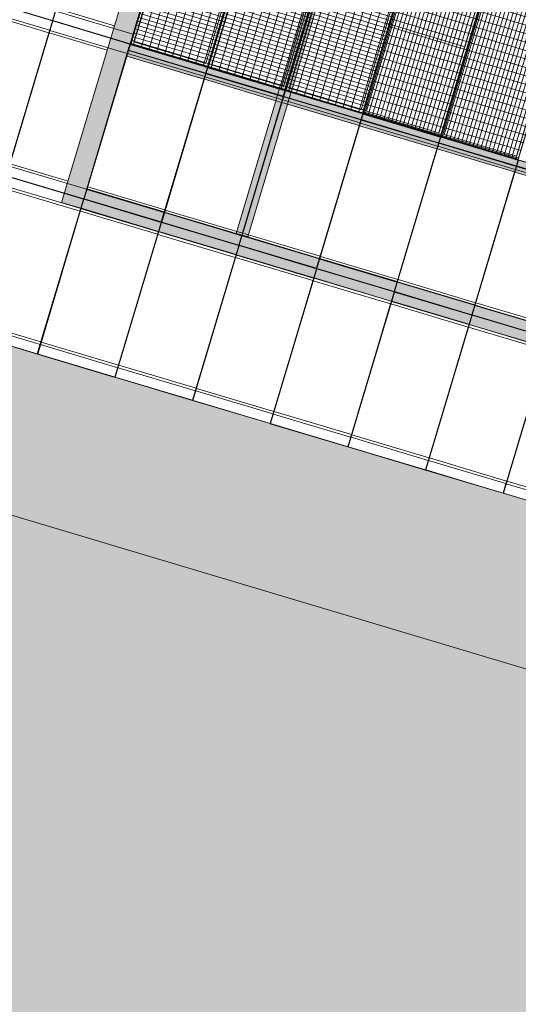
# Model space of a CAD drawing. Header units: metres. Extents: x -373759 to -373409, y 810976 to 811228.
# Tile 118 of 153: x -373530 to -373524, y 811090 to 811102. Entities that reach past the tile are written whole.
import ezdxf

# ---------------------------------------------------------------- set-up
doc = ezdxf.new("R2010")
doc.units = ezdxf.units.M
doc.header["$XCLIPFRAME"] = 2
doc.linetypes.add('TRAÇO 1mm', pattern=[2, 1, -1])
doc.layers.add('A-DETL', color=7, linetype='Continuous', lineweight=5, true_color=0x00a600)
for name, color, linetype, lineweight in [('A-FLOR', 7, 'Continuous', 5), ('A-FLOR-PATT', 7, 'Continuous', 5), ('A-GENM', 7, 'Continuous', 5), ('I-WALL', 7, 'Continuous', 5), ('S-BEAM', 7, 'Continuous', 5)]:
    doc.layers.add(name, color=color, linetype=linetype, lineweight=lineweight)
picture_1 = doc.add_image_def('image1.jpg', size_in_pixel=(999, 584))
pattern_1 = [(270, (3125.54, 1874.46), (100, 6e-15), []), (0, (3125.54, 1874.46), (0, 50), [])]
pattern_2 = [(0, (0, 0), (0, 100), []), (90, (0, 0), (-50, 3e-15), [])]

# ---------------------------------------------------------------- blocks, each defined once
blk = doc.blocks.new('_EST_ PLACA PISO ESTRUTURAL MEIO - _EST_ PLACA PISO ESTRUTURAL MEIO-V189-PISTA INFERIOR PARTE 1')
at = {"layer": 'A-GENM', "color": 253, "true_color": 0xaaaaaa}
for p, q in [((-1000, 500), (-1000, -500)), ((-998, 500), (997, 500)), ((-876, 500), (-998, 500)), ((997, 497), (-998, 497)), ((-998, 497), (997, 497)), ((-998, 497), (-998, -498)), ((-998, 497), (-998, -498)), ((-998, -498), (-998, 497)), ((-998, 497), (-998, -498)), ((-843, 500), (-876, 500)), ((-876, 497), (-876, -498)), ((843, 500), (-843, 500)), ((-843, -498), (-843, 497)), ((876, 500), (843, 500)), ((843, 497), (843, -498)), ((997, 500), (876, 500)), ((876, 497), (876, -498)), ((997, 497), (997, -498)), ((997, -498), (997, 497)), ((997, 497), (997, -498)), ((997, 497), (997, -498)), ((1000, 500), (1000, -500)), ((997, -498), (-998, -498)), ((-998, -498), (997, -498)), ((-998, -500), (-876, -500)), ((997, -500), (-998, -500)), ((-876, -500), (-843, -500)), ((-843, -500), (843, -500)), ((843, -500), (876, -500)), ((876, -500), (997, -500))]:
    blk.add_line(p, q, dxfattribs=at)
blk = doc.blocks.new('_EST_ PLACA PISO ESTRUTURAL MEIO - _EST_ PLACA PISO ESTRUTURAL MEIO-V202-PISTA INFERIOR PARTE 1')
at = {"layer": 'A-GENM', "color": 253, "true_color": 0xaaaaaa}
for p, q in [((-1000, 500), (-1000, -500)), ((-998, 500), (997, 500)), ((-876, 500), (-998, 500)), ((997, 497), (-998, 497)), ((-998, 497), (997, 497)), ((-998, 497), (-998, -498)), ((-998, 497), (-998, -498)), ((-998, -498), (-998, 497)), ((-998, 497), (-998, -498)), ((-843, 500), (-876, 500)), ((-876, 497), (-876, -498)), ((843, 500), (-843, 500)), ((-843, -250), (-843, 497)), ((876, 500), (843, 500)), ((843, 497), (843, -250)), ((997, 500), (876, 500)), ((876, 497), (876, -498)), ((997, 497), (997, -498)), ((997, -498), (997, 497)), ((997, 497), (997, -498)), ((997, 497), (997, -498)), ((1000, 500), (1000, -500)), ((997, -498), (-998, -498)), ((-998, -498), (997, -498)), ((-998, -500), (-876, -500)), ((997, -500), (-998, -500)), ((876, -500), (997, -500))]:
    blk.add_line(p, q, dxfattribs=at)
blk = doc.blocks.new('_EST_ PLACA PISO ESTRUTURAL MEIO - _EST_ PLACA PISO ESTRUTURAL MEIO-V203-PISTA INFERIOR PARTE 1')
at = {"layer": 'A-GENM', "color": 253, "true_color": 0xaaaaaa}
for p, q in [((-1000, 500), (-1000, -500)), ((-998, 500), (997, 500)), ((-876, 500), (-998, 500)), ((997, 497), (-998, 497)), ((-998, 497), (997, 497)), ((-998, 497), (-998, -498)), ((-998, 497), (-998, -498)), ((-998, -498), (-998, 497)), ((-998, 497), (-998, -498)), ((-876, 497), (-876, -498)), ((-843, -498), (-843, 497)), ((843, 497), (843, -498)), ((997, 500), (876, 500)), ((876, 497), (876, -498)), ((997, 497), (997, -498)), ((997, -498), (997, 497)), ((997, 497), (997, -498)), ((997, 497), (997, -498)), ((1000, 500), (1000, -500)), ((997, -498), (-998, -498)), ((-998, -498), (997, -498)), ((-998, -500), (-876, -500)), ((997, -500), (-998, -500)), ((-869, -500), (-843, -500)), ((-843, -500), (843, -500)), ((843, -500), (876, -500)), ((876, -500), (997, -500))]:
    blk.add_line(p, q, dxfattribs=at)
blk = doc.blocks.new('_EST_ PLACA PISO ESTRUTURAL MEIO - _EST_ PLACA PISO ESTRUTURAL MEIO-V204-PISTA INFERIOR PARTE 1')
at = {"layer": 'A-GENM', "color": 253, "true_color": 0xaaaaaa}
for p, q in [((-1000, 500), (-1000, -500)), ((-998, 500), (997, 500)), ((-876, 500), (-998, 500)), ((997, 497), (-998, 497)), ((-998, 497), (997, 497)), ((-998, 497), (-998, -498)), ((-998, 497), (-998, -498)), ((-998, -498), (-998, 497)), ((-998, 497), (-998, -498)), ((-876, 497), (-876, -498)), ((-843, 500), (-869, 500)), ((843, 500), (-843, 500)), ((-843, -498), (-843, 497)), ((876, 500), (843, 500)), ((843, 497), (843, -498)), ((997, 500), (876, 500)), ((876, 497), (876, -498)), ((997, 497), (997, -498)), ((997, -498), (997, 497)), ((997, 497), (997, -498)), ((997, 497), (997, -498)), ((1000, 500), (1000, -500)), ((997, -498), (-998, -498)), ((-998, -498), (997, -498)), ((-998, -500), (-876, -500)), ((997, -500), (-998, -500)), ((-870, -500), (-843, -500)), ((-843, -500), (843, -500)), ((843, -500), (876, -500)), ((876, -500), (997, -500))]:
    blk.add_line(p, q, dxfattribs=at)
blk = doc.blocks.new('_EST_ PLACA PISO ESTRUTURAL MEIO - _EST_ PLACA PISO ESTRUTURAL MEIO-V205-PISTA INFERIOR PARTE 1')
at = {"layer": 'A-GENM', "color": 253, "true_color": 0xaaaaaa}
for p, q in [((-1000, 500), (-1000, -500)), ((-998, 500), (997, 500)), ((-876, 500), (-998, 500)), ((997, 497), (-998, 497)), ((-998, 497), (997, 497)), ((-998, 497), (-998, -498)), ((-998, 497), (-998, -498)), ((-998, -498), (-998, 497)), ((-998, 497), (-998, -498)), ((-876, 497), (-876, -498)), ((-843, 500), (-870, 500)), ((843, 500), (-843, 500)), ((-843, -498), (-843, 497)), ((876, 500), (843, 500)), ((843, 497), (843, -498)), ((997, 500), (876, 500)), ((876, 497), (876, -498)), ((997, 497), (997, -498)), ((997, -498), (997, 497)), ((997, 497), (997, -498)), ((997, 497), (997, -498)), ((1000, 500), (1000, -500)), ((997, -498), (-998, -498)), ((-998, -498), (997, -498)), ((-998, -500), (-876, -500)), ((997, -500), (-998, -500)), ((-870, -500), (-843, -500)), ((-843, -500), (843, -500)), ((843, -500), (876, -500)), ((876, -500), (997, -500))]:
    blk.add_line(p, q, dxfattribs=at)
blk = doc.blocks.new('_EST_ PLACA PISO ESTRUTURAL MEIO - _EST_ PLACA PISO ESTRUTURAL MEIO-V206-PISTA INFERIOR PARTE 1')
at = {"layer": 'A-GENM', "color": 253, "true_color": 0xaaaaaa}
for p, q in [((-1000, 500), (-1000, -500)), ((-998, 500), (997, 500)), ((-876, 500), (-998, 500)), ((997, 497), (-998, 497)), ((-998, 497), (997, 497)), ((-998, 497), (-998, -498)), ((-998, 497), (-998, -498)), ((-998, -498), (-998, 497)), ((-998, 497), (-998, -498)), ((-843, 500), (-876, 500)), ((-876, 497), (-876, -498)), ((843, 500), (-843, 500)), ((-843, 499), (-843, 500)), ((-843, -498), (-843, 497)), ((876, 500), (843, 500)), ((843, 497), (843, -498)), ((997, 500), (876, 500)), ((876, 497), (876, -498)), ((997, 497), (997, -498)), ((997, -498), (997, 497)), ((997, 497), (997, -498)), ((997, 497), (997, -498)), ((1000, 500), (1000, -500)), ((997, -498), (-998, -498)), ((-998, -498), (997, -498)), ((-998, -500), (-876, -500)), ((997, -500), (-998, -500)), ((-876, -500), (-843, -500)), ((-843, -500), (843, -500)), ((843, -500), (876, -500)), ((876, -500), (997, -500))]:
    blk.add_line(p, q, dxfattribs=at)
blk = doc.blocks.new('_EST_ PLACA PISO ESTRUTURAL MEIO - _EST_ PLACA PISO ESTRUTURAL MEIO-V207-PISTA INFERIOR PARTE 1')
at = {"layer": 'A-GENM', "color": 253, "true_color": 0xaaaaaa}
for p, q in [((-1000, 500), (-1000, -500)), ((-998, 500), (997, 500)), ((-876, 500), (-998, 500)), ((997, 497), (-998, 497)), ((-998, 497), (997, 497)), ((-998, 497), (-998, -498)), ((-998, 497), (-998, -498)), ((-998, -498), (-998, 497)), ((-998, 497), (-998, -498)), ((-876, 497), (-876, -498)), ((-843, 500), (-870, 500)), ((843, 500), (-843, 500)), ((-843, -498), (-843, 497)), ((876, 500), (843, 500)), ((843, 497), (843, -498)), ((997, 500), (876, 500)), ((876, 497), (876, -498)), ((997, 497), (997, -498)), ((997, -498), (997, 497)), ((997, 497), (997, -498)), ((997, 497), (997, -498)), ((1000, 500), (1000, -500)), ((997, -498), (-998, -498)), ((-998, -498), (997, -498)), ((-998, -500), (-876, -500)), ((997, -500), (-998, -500)), ((-871, -500), (-843, -500)), ((-843, -500), (843, -500)), ((843, -500), (876, -500)), ((876, -500), (997, -500))]:
    blk.add_line(p, q, dxfattribs=at)
blk = doc.blocks.new('_EST_ PLACA PISO ESTRUTURAL MEIO - _EST_ PLACA PISO ESTRUTURAL MEIO-V208-PISTA INFERIOR PARTE 1')
at = {"layer": 'A-GENM', "color": 253, "true_color": 0xaaaaaa}
for p, q in [((-1000, 500), (-1000, -500)), ((-998, 500), (997, 500)), ((-876, 500), (-998, 500)), ((997, 497), (-998, 497)), ((-998, 497), (997, 497)), ((-998, 497), (-998, -498)), ((-998, 497), (-998, -498)), ((-998, -498), (-998, 497)), ((-998, 497), (-998, -498)), ((-876, 497), (-876, -498)), ((-843, 500), (-871, 500)), ((843, 500), (-843, 500)), ((-843, -498), (-843, 497)), ((876, 500), (843, 500)), ((843, 497), (843, -498)), ((997, 500), (876, 500)), ((876, 497), (876, -498)), ((997, 497), (997, -498)), ((997, -498), (997, 497)), ((997, 497), (997, -498)), ((997, 497), (997, -498)), ((1000, 500), (1000, -500)), ((997, -498), (-998, -498)), ((-998, -498), (997, -498)), ((-998, -500), (-876, -500)), ((997, -500), (-998, -500)), ((-871, -500), (-843, -500)), ((-843, -500), (843, -500)), ((843, -500), (876, -500)), ((876, -500), (997, -500))]:
    blk.add_line(p, q, dxfattribs=at)
blk = doc.blocks.new('_EST_ PLACA PISO ESTRUTURAL MEIO - _EST_ PLACA PISO ESTRUTURAL MEIO-V209-PISTA INFERIOR PARTE 1')
at = {"layer": 'A-GENM', "color": 253, "true_color": 0xaaaaaa}
for p, q in [((-1000, 500), (-1000, -500)), ((-998, 500), (997, 500)), ((-876, 500), (-998, 500)), ((997, 497), (-998, 497)), ((-998, 497), (997, 497)), ((-998, 497), (-998, -498)), ((-998, 497), (-998, -498)), ((-998, -498), (-998, 497)), ((-998, 497), (-998, -498)), ((-876, 497), (-876, -498)), ((-843, 500), (-871, 500)), ((843, 500), (-843, 500)), ((-843, -498), (-843, 497)), ((876, 500), (843, 500)), ((843, 497), (843, -498)), ((997, 500), (876, 500)), ((876, 497), (876, -498)), ((997, 497), (997, -498)), ((997, -498), (997, 497)), ((997, 497), (997, -498)), ((997, 497), (997, -498)), ((1000, 500), (1000, -500)), ((997, -498), (-998, -498)), ((-998, -498), (997, -498)), ((-998, -500), (-876, -500)), ((997, -500), (-998, -500)), ((-872, -500), (-843, -500)), ((-843, -500), (843, -500)), ((843, -500), (876, -500)), ((876, -500), (997, -500))]:
    blk.add_line(p, q, dxfattribs=at)
blk = doc.blocks.new('_EME_ GRADEX PISO 3X1  - _EME_ GRADEX PISO 3X1 -V283-PISTA INFERIOR PARTE 1')
at = {"layer": 'A-GENM', "true_color": 0xaaaaaa}
h = blk.add_hatch(dxfattribs=at)
h.set_pattern_fill('FP_1', color=253, style=0, pattern_type=2)
h.set_pattern_definition(pattern_1)
h.paths.add_polyline_path([(0, -1000), (3000, -1000), (3000, 0), (0, 0), (0, -840)], flags=0)
at = {"layer": 'A-GENM', "color": 253, "true_color": 0xaaaaaa}
for p, q in [((0, -1000), (0, 0)), ((0, 0), (2000, 0)), ((2000, 0), (0, 0)), ((0, 0), (0, -1000)), ((0, -1000), (0, 0)), ((0, 0), (2000, 0)), ((3000, 0), (0, 0)), ((0, 0), (0, -1000)), ((2000, 0), (2000, -1000)), ((2000, -1000), (2000, 0)), ((2000, 0), (3000, 0)), ((3000, 0), (3000, -1000)), ((3000, -1000), (3000, 0)), ((5, -5), (1995, -5)), ((5, -995), (5, -5)), ((5, -5), (1995, -5)), ((5, -995), (5, -5)), ((1965, -35), (35, -35)), ((35, -35), (35, -965)), ((35, -965), (35, -35)), ((35, -35), (1965, -35)), ((1965, -965), (1965, -35)), ((1965, -35), (1965, -965)), ((1995, -5), (1995, -995)), ((1995, -5), (1995, -995)), ((2000, -1000), (2000, 0)), ((2000, 0), (3000, 0)), ((3000, 0), (2000, 0)), ((2000, 0), (2000, -1000)), ((2005, -5), (2995, -5)), ((2005, -995), (2005, -5)), ((2005, -5), (2995, -5)), ((2005, -995), (2005, -5)), ((2965, -35), (2035, -35)), ((2035, -35), (2035, -965)), ((2035, -965), (2035, -35)), ((2035, -35), (2965, -35)), ((2965, -965), (2965, -35)), ((2965, -35), (2965, -965)), ((2995, -5), (2995, -995)), ((2995, -5), (2995, -995)), ((3000, 0), (3000, -1000)), ((3000, -1000), (3000, 0)), ((35, -965), (1965, -965)), ((1965, -965), (35, -965)), ((2035, -965), (2965, -965)), ((2965, -965), (2035, -965)), ((2000, -1000), (0, -1000)), ((0, -1000), (2000, -1000)), ((3000, -1000), (0, -1000)), ((0, -1000), (3000, -1000)), ((1995, -995), (5, -995)), ((1995, -995), (5, -995)), ((3000, -1000), (2000, -1000)), ((2000, -1000), (3000, -1000)), ((2995, -995), (2005, -995)), ((2995, -995), (2005, -995))]:
    blk.add_line(p, q, dxfattribs=at)
blk = doc.blocks.new('_EME_ GRADEX PISO 3X1  - _EME_ GRADEX PISO 3X1 -3587918-PISTA INFERIOR PARTE 1')
at = {"layer": 'A-GENM', "true_color": 0xaaaaaa}
h = blk.add_hatch(dxfattribs=at)
h.set_pattern_fill('FP_1', color=253, style=0, pattern_type=2)
h.set_pattern_definition(pattern_1)
h.paths.add_polyline_path([(0, -1000), (3000, -1000), (3000, 0), (0, 0), (0, -502)], flags=0)
at = {"layer": 'A-GENM', "color": 253, "true_color": 0xaaaaaa}
for p, q in [((0, -1000), (0, 0)), ((0, 0), (2000, 0)), ((2000, 0), (0, 0)), ((0, 0), (0, -1000)), ((0, -1000), (0, 0)), ((0, 0), (3000, 0)), ((3000, 0), (0, 0)), ((0, 0), (0, -1000)), ((2000, 0), (2000, -1000)), ((2000, -1000), (2000, 0)), ((3000, 0), (3000, -1000)), ((3000, -1000), (3000, 0)), ((5, -5), (1995, -5)), ((5, -995), (5, -5)), ((5, -5), (1995, -5)), ((5, -995), (5, -5)), ((1965, -35), (35, -35)), ((35, -35), (35, -965)), ((35, -965), (35, -35)), ((35, -35), (1965, -35)), ((1965, -965), (1965, -35)), ((1965, -35), (1965, -965)), ((1995, -5), (1995, -995)), ((1995, -5), (1995, -995)), ((2000, -1000), (2000, 0)), ((2000, 0), (3000, 0)), ((3000, 0), (2000, 0)), ((2000, 0), (2000, -1000)), ((2005, -5), (2995, -5)), ((2005, -995), (2005, -5)), ((2005, -5), (2995, -5)), ((2005, -995), (2005, -5)), ((2965, -35), (2035, -35)), ((2035, -35), (2035, -965)), ((2035, -965), (2035, -35)), ((2035, -35), (2965, -35)), ((2965, -965), (2965, -35)), ((2965, -35), (2965, -965)), ((2995, -5), (2995, -995)), ((2995, -5), (2995, -995)), ((3000, 0), (3000, -1000)), ((3000, -1000), (3000, 0)), ((35, -965), (1965, -965)), ((1965, -965), (35, -965)), ((2035, -965), (2965, -965)), ((2965, -965), (2035, -965)), ((2000, -1000), (0, -1000)), ((0, -1000), (2000, -1000)), ((3000, -1000), (0, -1000)), ((0, -1000), (3000, -1000)), ((1995, -995), (5, -995)), ((1995, -995), (5, -995)), ((3000, -1000), (2000, -1000)), ((2000, -1000), (3000, -1000)), ((2995, -995), (2005, -995)), ((2995, -995), (2005, -995))]:
    blk.add_line(p, q, dxfattribs=at)
blk = doc.blocks.new('M_W-Wide Flange - VIGA I 25X15-4432228-PISTA INFERIOR PARTE 1')
at = {"layer": 'S-BEAM'}
for p, q in [((-1259, 3), (-2971, 3)), ((-1199, 3), (-1259, 3)), ((-1195, 3), (-1199, 3)), ((-1192, 3), (-1195, 3)), ((-1181, 3), (-1187, 3)), ((-1173, 3), (-1176, 3)), ((-1169, 3), (-1173, 3)), ((-1164, 3), (-1169, 3)), ((-1109, 3), (-1164, 3)), ((-1104, 3), (-1109, 3)), ((-1099, 3), (-1104, 3)), ((826, 3), (-1099, 3)), ((884, 3), (826, 3)), ((901, 3), (897, 3)), ((904, 3), (901, 3)), ((920, 3), (916, 3)), ((976, 3), (921, 3)), ((2821, 3), (976, 3)), ((2876, 3), (2821, 3)), ((2881, 3), (2876, 3)), ((2885, 3), (2881, 3)), ((2888, 3), (2885, 3)), ((2897, 3), (2893, 3)), ((2911, 3), (2907, 3)), ((2971, 3), (2912, 3)), ((-1259, -3), (-2971, -3)), ((-1199, -3), (-1259, -3)), ((-1195, -3), (-1199, -3)), ((-1192, -3), (-1195, -3)), ((-1181, -3), (-1187, -3)), ((-1173, -3), (-1176, -3)), ((-1169, -3), (-1173, -3)), ((-1164, -3), (-1169, -3)), ((-1109, -3), (-1164, -3)), ((-1104, -3), (-1109, -3)), ((-1099, -3), (-1104, -3)), ((826, -3), (-1098, -3)), ((884, -3), (826, -3)), ((920, -3), (916, -3)), ((976, -3), (921, -3)), ((2821, -3), (976, -3)), ((2876, -3), (2821, -3)), ((2881, -3), (2876, -3)), ((2885, -3), (2881, -3)), ((2888, -3), (2885, -3)), ((2899, -3), (2893, -3)), ((2907, -3), (2904, -3)), ((2911, -3), (2907, -3)), ((2971, -3), (2912, -3))]:
    blk.add_line(p, q, dxfattribs=at)
blk = doc.blocks.new('_EME_ GRADEX PISO 2X1  - _EME_ GRADEX PISO 2X1 -V384-PISTA INFERIOR PARTE 1')
at = {"layer": 'A-GENM', "true_color": 0xaaaaaa}
h = blk.add_hatch(dxfattribs=at)
h.set_pattern_fill('FP_3', color=253, style=0, pattern_type=2)
h.set_pattern_definition(pattern_2)
h.paths.add_polyline_path([(5, -992), (1992, -992), (1992, -8), (5, -8), (5, -526)], flags=0)
at = {"layer": 'A-GENM', "color": 253, "true_color": 0xaaaaaa}
for p, q in [((2000, 0), (0, 0)), ((0, 0), (0, -1000)), ((0, -1000), (0, 0)), ((0, 0), (1995, 0)), ((1995, 0), (2000, 0)), ((2000, -1000), (2000, 0)), ((2000, 0), (2000, -1000)), ((5, -5), (1995, -5)), ((5, -995), (5, -5)), ((5, -5), (1995, -5)), ((5, -992), (5, -8)), ((1992, -8), (5, -8)), ((5, -8), (5, -992)), ((5, -992), (5, -8)), ((5, -8), (1992, -8)), ((1965, -35), (35, -35)), ((35, -35), (35, -965)), ((35, -965), (35, -35)), ((35, -35), (1965, -35)), ((1965, -965), (1965, -35)), ((1965, -35), (1965, -965)), ((1992, -992), (1992, -8)), ((1992, -8), (1992, -992)), ((1995, -5), (1995, -995)), ((1995, -5), (1995, -995)), ((35, -965), (1965, -965)), ((1965, -965), (35, -965)), ((0, -1000), (2000, -1000)), ((2000, -1000), (0, -1000)), ((5, -992), (1992, -992)), ((1992, -992), (5, -992)), ((1995, -995), (5, -995)), ((1995, -995), (5, -995))]:
    blk.add_line(p, q, dxfattribs=at)
blk = doc.blocks.new('_EME_ GRADEX PISO 2X1  - _EME_ GRADEX PISO 2X1 -V385-PISTA INFERIOR PARTE 1')
at = {"layer": 'A-GENM', "true_color": 0xaaaaaa}
h = blk.add_hatch(dxfattribs=at)
h.set_pattern_fill('FP_3', color=253, style=0, pattern_type=2)
h.set_pattern_definition(pattern_2)
h.paths.add_polyline_path([(5, -992), (1992, -992), (1992, -8), (5, -8), (5, -851)], flags=0)
at = {"layer": 'A-GENM', "color": 253, "true_color": 0xaaaaaa}
for p, q in [((2000, 0), (0, 0)), ((0, 0), (0, -1000)), ((0, -1000), (0, 0)), ((0, 0), (2000, 0)), ((2000, -1000), (2000, 0)), ((2000, 0), (2000, -1000)), ((5, -5), (1995, -5)), ((5, -995), (5, -5)), ((5, -5), (1995, -5)), ((5, -992), (5, -8)), ((1992, -8), (5, -8)), ((5, -8), (5, -992)), ((5, -992), (5, -8)), ((5, -8), (1992, -8)), ((1965, -35), (35, -35)), ((35, -35), (35, -965)), ((35, -965), (35, -35)), ((35, -35), (1965, -35)), ((1965, -965), (1965, -35)), ((1965, -35), (1965, -965)), ((1992, -992), (1992, -8)), ((1992, -8), (1992, -992)), ((1995, -5), (1995, -995)), ((1995, -5), (1995, -995)), ((35, -965), (1965, -965)), ((1965, -965), (35, -965)), ((0, -1000), (2000, -1000)), ((2000, -1000), (0, -1000)), ((5, -992), (1992, -992)), ((1992, -992), (5, -992)), ((1995, -995), (5, -995)), ((1995, -995), (5, -995))]:
    blk.add_line(p, q, dxfattribs=at)
blk = doc.blocks.new('M_W-Wide Flange - VIGA I 15X17-4432842-PISTA INFERIOR PARTE 1')
at = {"layer": 'S-BEAM', "true_color": 0xff8080, "transparency": 33554432}
for points in [[(-30000, 75), (-29998, 20), (29999, 20), (29997, 75), (-29998, 75)], [(-30000, 75), (-29998, -75), (29999, -75), (29997, 75), (-29998, 75)], [(-30000, 20), (-29998, 3), (29999, 5), (29996, 20), (-29998, 20)], [(-30000, -3), (-29997, -20), (29999, -20), (29997, -3), (-29998, -3)], [(-30000, -20), (-29998, -75), (29999, -75), (29997, -20), (-29999, -20)]]:
    blk.add_hatch(color=11, dxfattribs=at).paths.add_polyline_path(points, flags=0)
at = {"layer": 'S-BEAM', "color": 1, "true_color": 0xff0000}
for p, q in [((24997, 75), (24002, 75)), ((24002, 75), (24997, 75)), ((24002, 75), (24997, 75)), ((24002, 75), (24997, 75)), ((25997, 75), (25002, 75)), ((25002, 75), (25997, 75)), ((25002, 75), (25997, 75)), ((25002, 75), (25997, 75)), ((26997, 75), (26002, 75)), ((26002, 75), (26997, 75)), ((26002, 75), (26997, 75)), ((26002, 75), (26997, 75)), ((27997, 75), (27002, 75)), ((27002, 75), (27997, 75)), ((27002, 75), (27997, 75)), ((27002, 75), (27997, 75)), ((28997, 75), (28002, 75)), ((28002, 75), (28997, 75)), ((28002, 75), (28997, 75)), ((28002, 75), (28997, 75)), ((29997, 75), (29002, 75)), ((29002, 75), (29997, 75)), ((29002, 75), (29997, 75)), ((29002, 75), (29997, 75)), ((29999, 75), (29999, 20)), ((29999, 20), (29999, 75)), ((29999, 75), (29999, -75)), ((29999, 8), (29999, 75)), ((29999, 20), (29999, 15)), ((29999, 15), (29999, 20)), ((29999, 15), (29999, 8)), ((29999, 11), (29999, 15)), ((29999, 8), (29999, 11)), ((29999, 8), (29999, 5)), ((29999, 5), (29999, 8)), ((29999, 5), (29999, 3)), ((29999, 3), (29999, 5)), ((29999, 3), (29999, 3)), ((29999, -3), (29999, 3)), ((25002, -75), (25997, -75)), ((25002, -75), (25997, -75)), ((25002, -75), (25997, -75)), ((25002, -75), (25997, -75)), ((26002, -75), (26997, -75)), ((26002, -75), (26997, -75)), ((26002, -75), (26997, -75)), ((26002, -75), (26997, -75)), ((27002, -75), (27997, -75)), ((27002, -75), (27997, -75)), ((27002, -75), (27997, -75)), ((27002, -75), (27997, -75)), ((28002, -75), (28997, -75)), ((28002, -75), (28997, -75)), ((28002, -75), (28997, -75)), ((28002, -75), (28997, -75)), ((29002, -75), (29997, -75)), ((29002, -75), (29997, -75)), ((29002, -75), (29997, -75)), ((29002, -75), (29997, -75)), ((29999, -15), (29999, -3)), ((29999, -3), (29999, -3)), ((29999, -3), (29999, -3)), ((29999, -3), (29999, -5)), ((29999, -5), (29999, -8)), ((29999, -8), (29999, -11)), ((29999, -75), (29999, -8)), ((29999, -11), (29999, -15)), ((29999, -20), (29999, -15)), ((29999, -15), (29999, -20)), ((29999, -75), (29999, -20)), ((29999, -20), (29999, -75))]:
    blk.add_line(p, q, dxfattribs=at)
at = {"layer": 'S-BEAM'}
for p, q in [((24997, 3), (24002, 3)), ((25997, 3), (25002, 3)), ((26997, 3), (26002, 3)), ((27997, 3), (27002, 3)), ((28997, 3), (28002, 3)), ((29997, 3), (29002, 3)), ((24997, -3), (24002, -3)), ((25997, -3), (25002, -3)), ((26997, -3), (26002, -3)), ((27997, -3), (27002, -3)), ((28997, -3), (28002, -3)), ((29997, -3), (29002, -3))]:
    blk.add_line(p, q, dxfattribs=at)

msp = doc.modelspace()

# ---------------------------------------------------------------- hatches: boundary and pattern name
at = {"layer": 'A-FLOR-PATT', "true_color": 0xff9191}
msp.add_hatch(color=21, dxfattribs=at).paths.add_polyline_path([(-373473.092, 811079.202), (-373472.52, 811081.119), (-373565.769, 811108.99), (-373566.267, 811109.132), (-373566.769, 811109.262), (-373567.273, 811109.38), (-373567.78, 811109.486), (-373568.289, 811109.579), (-373568.801, 811109.661), (-373569.314, 811109.729), (-373569.829, 811109.786), (-373570.345, 811109.829), (-373570.862, 811109.861), (-373571.38, 811109.88), (-373571.898, 811109.886), (-373707.604, 811109.887), (-373707.94, 811109.893), (-373708.277, 811109.912), (-373708.613, 811109.943), (-373708.947, 811109.987), (-373709.28, 811110.044), (-373709.61, 811110.113), (-373709.983, 811110.208), (-373710.268, 811110.29), (-373710.581, 811110.394), (-373710.897, 811110.511), (-373711.209, 811110.641), (-373711.515, 811110.781), (-373711.816, 811110.934), (-373712.111, 811111.097), (-373712.446, 811111.302), (-373712.682, 811111.457), (-373712.957, 811111.652), (-373713.224, 811111.858), (-373713.483, 811112.073), (-373713.734, 811112.298), (-373713.977, 811112.533), (-373714.21, 811112.776), (-373714.435, 811113.028), (-373714.649, 811113.288), (-373714.854, 811113.556), (-373715.049, 811113.831), (-373715.272, 811114.179), (-373715.407, 811114.403), (-373715.569, 811114.698), (-373715.72, 811115), (-373715.86, 811115.307), (-373715.989, 811115.619), (-373716.105, 811115.935), (-373716.21, 811116.256), (-373716.302, 811116.58), (-373716.383, 811116.908), (-373716.451, 811117.238), (-373716.506, 811117.571), (-373716.549, 811117.905), (-373716.581, 811118.274), (-373716.605, 811118.275), (-373716.487, 811155.531), (-373718.487, 811155.531), (-373718.603, 811118.921), (-373718.598, 811118.553), (-373718.58, 811118.185), (-373718.551, 811117.818), (-373718.509, 811117.452), (-373718.455, 811117.087), (-373718.388, 811116.725), (-373718.31, 811116.365), (-373718.22, 811116.008), (-373718.117, 811115.654), (-373718.003, 811115.304), (-373717.877, 811114.958), (-373717.74, 811114.616), (-373717.591, 811114.279), (-373717.432, 811113.947), (-373717.261, 811113.621), (-373717.079, 811113.3), (-373716.887, 811112.986), (-373716.684, 811112.679), (-373716.471, 811112.378), (-373716.248, 811112.085), (-373716.015, 811111.799), (-373715.773, 811111.522), (-373715.522, 811111.252), (-373715.262, 811110.991), (-373714.985, 811110.732), (-373714.717, 811110.496), (-373714.432, 811110.263), (-373714.139, 811110.039), (-373713.839, 811109.825), (-373713.532, 811109.622), (-373713.219, 811109.428), (-373712.899, 811109.245), (-373712.573, 811109.074), (-373712.242, 811108.913), (-373711.905, 811108.763), (-373711.564, 811108.624), (-373711.218, 811108.498), (-373710.868, 811108.382), (-373710.515, 811108.279), (-373710.158, 811108.187), (-373709.798, 811108.108), (-373709.436, 811108.04), (-373709.072, 811107.985), (-373708.706, 811107.942), (-373708.277, 811107.908), (-373707.971, 811107.893), (-373707.603, 811107.887), (-373571.898, 811107.886), (-373571.428, 811107.88), (-373570.959, 811107.863), (-373570.49, 811107.835), (-373570.022, 811107.795), (-373569.556, 811107.744), (-373569.09, 811107.682), (-373568.627, 811107.608), (-373568.165, 811107.523), (-373567.705, 811107.427), (-373567.248, 811107.32), (-373566.794, 811107.202), (-373566.342, 811107.073), (-373476.303, 811080.162)], flags=0)
at = {"layer": 'A-FLOR-PATT', "true_color": 0xf1e2c7}
msp.add_hatch(color=254, dxfattribs=at).paths.add_polyline_path([(-373482.75, 811075.502), (-373480.943, 811081.549), (-373551.108, 811102.52), (-373552.295, 811102.868), (-373553.508, 811103.211), (-373554.725, 811103.542), (-373555.945, 811103.86), (-373557.168, 811104.167), (-373558.394, 811104.461), (-373559.623, 811104.742), (-373560.855, 811105.012), (-373562.089, 811105.269), (-373563.326, 811105.514), (-373564.565, 811105.746), (-373565.807, 811105.966), (-373567.05, 811106.173), (-373568.296, 811106.368), (-373569.544, 811106.551), (-373570.793, 811106.72), (-373572.044, 811106.878), (-373573.297, 811107.023), (-373574.55, 811107.155), (-373575.806, 811107.275), (-373577.062, 811107.382), (-373578.319, 811107.477), (-373579.577, 811107.559), (-373580.836, 811107.628), (-373582.096, 811107.685), (-373583.356, 811107.729), (-373584.616, 811107.761), (-373585.877, 811107.78), (-373587.138, 811107.786), (-373706.215, 811107.787), (-373706.847, 811107.707), (-373707.478, 811107.616), (-373708.107, 811107.511), (-373708.734, 811107.394), (-373709.358, 811107.265), (-373709.98, 811107.123), (-373710.599, 811106.969), (-373711.214, 811106.803), (-373711.826, 811106.624), (-373712.435, 811106.433), (-373713.039, 811106.23), (-373713.639, 811106.016), (-373714.235, 811105.789), (-373714.827, 811105.55), (-373715.413, 811105.3), (-373715.994, 811105.038), (-373716.57, 811104.764), (-373717.141, 811104.479), (-373717.705, 811104.183), (-373718.264, 811103.876), (-373718.816, 811103.557), (-373719.362, 811103.228), (-373719.901, 811102.887), (-373720.433, 811102.537), (-373720.959, 811102.175), (-373721.477, 811101.803), (-373721.987, 811101.421), (-373722.49, 811101.029), (-373722.985, 811100.627), (-373723.471, 811100.215), (-373723.95, 811099.793), (-373724.419, 811099.362), (-373724.881, 811098.922), (-373725.333, 811098.473), (-373725.776, 811098.014), (-373726.21, 811097.547), (-373726.635, 811097.072), (-373727.05, 811096.588), (-373727.456, 811096.096), (-373727.851, 811095.596), (-373728.237, 811095.088), (-373728.612, 811094.572), (-373728.977, 811094.05), (-373729.331, 811093.52), (-373729.675, 811092.983), (-373730.008, 811092.439), (-373730.33, 811091.889), (-373730.641, 811091.332), (-373732.294, 811076.298), (-373725.156, 811088.85), (-373724.87, 811089.34), (-373724.573, 811089.825), (-373724.265, 811090.303), (-373723.948, 811090.774), (-373723.62, 811091.238), (-373723.281, 811091.695), (-373722.933, 811092.144), (-373722.576, 811092.585), (-373722.208, 811093.019), (-373721.831, 811093.444), (-373721.446, 811093.862), (-373721.051, 811094.27), (-373720.647, 811094.67), (-373720.234, 811095.061), (-373719.813, 811095.443), (-373719.384, 811095.815), (-373718.947, 811096.178), (-373718.502, 811096.532), (-373718.049, 811096.875), (-373717.589, 811097.209), (-373717.122, 811097.533), (-373716.648, 811097.846), (-373716.167, 811098.149), (-373715.68, 811098.441), (-373715.186, 811098.722), (-373714.686, 811098.993), (-373714.181, 811099.253), (-373713.67, 811099.501), (-373713.153, 811099.738), (-373712.632, 811099.964), (-373712.106, 811100.179), (-373711.575, 811100.382), (-373711.04, 811100.573), (-373710.501, 811100.753), (-373709.907, 811100.935), (-373709.411, 811101.076), (-373708.861, 811101.22), (-373708.309, 811101.352), (-373707.753, 811101.472), (-373707.195, 811101.579), (-373706.635, 811101.674), (-373706.073, 811101.757), (-373705.509, 811101.828), (-373704.944, 811101.887), (-373587.473, 811101.886), (-373586.255, 811101.88), (-373585.037, 811101.861), (-373583.82, 811101.83), (-373582.603, 811101.787), (-373581.387, 811101.731), (-373580.171, 811101.663), (-373578.956, 811101.583), (-373577.742, 811101.49), (-373576.529, 811101.385), (-373575.317, 811101.268), (-373574.107, 811101.138), (-373572.898, 811100.996), (-373571.69, 811100.842), (-373570.484, 811100.675), (-373569.28, 811100.497), (-373568.078, 811100.306), (-373566.878, 811100.103), (-373565.975, 811099.943), (-373564.795, 811099.722), (-373563.617, 811099.489), (-373562.442, 811099.244), (-373561.269, 811098.987), (-373560.098, 811098.719), (-373558.931, 811098.439), (-373557.556, 811098.093), (-373556.604, 811097.844), (-373555.445, 811097.529), (-373554.29, 811097.203), (-373553.138, 811096.865), (-373486.712, 811077.011), (-373486.135, 811076.826), (-373485.561, 811076.63), (-373484.991, 811076.425), (-373484.425, 811076.209), (-373483.862, 811075.983), (-373483.304, 811075.747)], flags=0)
at = {"layer": 'I-WALL', "true_color": 0x808080}
for points in [[(-373529.469, 811100.101), (-373528.315, 811103.969), (-373528.552, 811104.041), (-373529.708, 811100.173), (-373529.471, 811100.102)], [(-373475.416, 811083.913), (-373475.374, 811084.162), (-373529.397, 811100.34), (-373529.466, 811100.1), (-373475.777, 811084.022)]]:
    msp.add_hatch(color=8, dxfattribs=at).paths.add_polyline_path(points, flags=0)
at = {"layer": 'S-BEAM', "true_color": 0xff8080, "transparency": 33554432}
for points in [[(-373527.501, 811099.773), (-373525.8, 811105.466), (-373525.853, 811105.482), (-373527.554, 811099.789), (-373527.515, 811099.777)], [(-373527.411, 811099.746), (-373525.709, 811105.439), (-373525.853, 811105.482), (-373527.554, 811099.789), (-373527.479, 811099.766)], [(-373527.485, 811099.768), (-373525.786, 811105.462), (-373525.8, 811105.464), (-373527.501, 811099.773), (-373527.486, 811099.768)], [(-373527.464, 811099.761), (-373525.762, 811105.455), (-373525.778, 811105.459), (-373527.478, 811099.766), (-373527.468, 811099.763)], [(-373527.411, 811099.746), (-373525.709, 811105.439), (-373525.762, 811105.455), (-373527.464, 811099.761)]]:
    msp.add_hatch(color=11, dxfattribs=at).paths.add_polyline_path(points, flags=0)

# ---------------------------------------------------------------- linework, layer by layer
at = {"layer": 'A-DETL', "color": 40, "linetype": 'TRAÇO 1mm', "lineweight": 20, "true_color": 0xf5c00a}
msp.add_line((-373527.614, 811102.971), (-373512.717, 811098.43), dxfattribs=at)
at = {"layer": 'A-FLOR'}
for p, q in [((-373472.519, 811081.118), (-373565.769, 811108.99)), ((-373566.342, 811107.073), (-373473.092, 811079.202))]:
    msp.add_line(p, q, dxfattribs=at)
at = {"layer": 'I-WALL'}
for p, q in [((-373529.708, 811100.173), (-373528.552, 811104.041)), ((-373528.29, 811104.045), (-373528.861, 811102.133)), ((-373528.863, 811102.128), (-373529.397, 811100.34)), ((-373528.861, 811102.133), (-373528.863, 811102.128)), ((-373529.395, 811100.34), (-373528.441, 811100.054)), ((-373529.708, 811100.173), (-373529.471, 811100.102)), ((-373528.513, 811099.815), (-373529.466, 811100.1)), ((-373528.437, 811100.053), (-373527.483, 811099.767)), ((-373527.555, 811099.528), (-373528.508, 811099.813)), ((-373527.479, 811099.766), (-373526.525, 811099.48)), ((-373526.597, 811099.241), (-373527.55, 811099.526)), ((-373526.521, 811099.479), (-373525.567, 811099.194)), ((-373525.639, 811098.954), (-373526.592, 811099.24)), ((-373525.563, 811099.192), (-373524.609, 811098.907)), ((-373524.681, 811098.667), (-373525.634, 811098.953)), ((-373524.605, 811098.905), (-373523.652, 811098.62)), ((-373523.723, 811098.38), (-373524.676, 811098.666))]:
    msp.add_line(p, q, dxfattribs=at)
at = {"layer": 'S-BEAM', "color": 1, "true_color": 0xff0000}
for p, q in [((-373526.467, 811103.427), (-373527.008, 811101.616)), ((-373527.008, 811101.616), (-373526.467, 811103.427)), ((-373527.008, 811101.616), (-373526.467, 811103.427)), ((-373527.008, 811101.616), (-373526.467, 811103.427)), ((-373526.864, 811101.573), (-373526.323, 811103.384)), ((-373526.864, 811101.573), (-373526.323, 811103.384)), ((-373526.864, 811101.573), (-373526.323, 811103.384)), ((-373526.864, 811101.573), (-373526.323, 811103.384)), ((-373527.042, 811101.504), (-373527.044, 811101.498)), ((-373527.044, 811101.498), (-373527.042, 811101.504)), ((-373527.044, 811101.498), (-373527.042, 811101.504)), ((-373527.044, 811101.498), (-373527.042, 811101.504)), ((-373527.039, 811101.512), (-373527.04, 811101.508)), ((-373527.04, 811101.508), (-373527.039, 811101.512)), ((-373527.04, 811101.508), (-373527.039, 811101.512)), ((-373527.04, 811101.508), (-373527.039, 811101.512)), ((-373527.038, 811101.516), (-373527.039, 811101.512)), ((-373527.039, 811101.512), (-373527.038, 811101.516)), ((-373527.039, 811101.512), (-373527.038, 811101.516)), ((-373527.039, 811101.512), (-373527.038, 811101.516)), ((-373527.037, 811101.52), (-373527.038, 811101.516)), ((-373527.038, 811101.516), (-373527.037, 811101.52)), ((-373527.038, 811101.516), (-373527.037, 811101.52)), ((-373527.038, 811101.516), (-373527.037, 811101.52)), ((-373527.021, 811101.573), (-373527.037, 811101.52)), ((-373527.037, 811101.52), (-373527.021, 811101.573)), ((-373527.037, 811101.52), (-373527.021, 811101.573)), ((-373527.037, 811101.52), (-373527.021, 811101.573)), ((-373527.02, 811101.578), (-373527.021, 811101.573)), ((-373527.021, 811101.573), (-373527.02, 811101.578)), ((-373527.021, 811101.573), (-373527.02, 811101.578)), ((-373527.021, 811101.573), (-373527.02, 811101.578)), ((-373527.018, 811101.582), (-373527.02, 811101.578)), ((-373527.02, 811101.578), (-373527.018, 811101.582)), ((-373527.02, 811101.578), (-373527.018, 811101.582)), ((-373527.02, 811101.578), (-373527.018, 811101.582)), ((-373527.017, 811101.587), (-373527.018, 811101.582)), ((-373527.018, 811101.582), (-373527.017, 811101.587)), ((-373527.018, 811101.582), (-373527.017, 811101.587)), ((-373527.018, 811101.582), (-373527.017, 811101.587)), ((-373527.009, 811101.615), (-373527.017, 811101.587)), ((-373527.017, 811101.587), (-373527.009, 811101.615)), ((-373527.017, 811101.587), (-373527.009, 811101.615)), ((-373527.017, 811101.587), (-373527.009, 811101.615)), ((-373526.893, 811101.477), (-373526.877, 811101.53)), ((-373526.893, 811101.477), (-373526.877, 811101.53)), ((-373526.893, 811101.477), (-373526.877, 811101.53)), ((-373526.893, 811101.477), (-373526.877, 811101.53)), ((-373526.877, 811101.53), (-373526.876, 811101.535)), ((-373526.877, 811101.53), (-373526.876, 811101.535)), ((-373526.877, 811101.53), (-373526.876, 811101.535)), ((-373526.877, 811101.53), (-373526.876, 811101.535)), ((-373526.876, 811101.535), (-373526.874, 811101.54)), ((-373526.876, 811101.535), (-373526.874, 811101.54)), ((-373526.876, 811101.535), (-373526.874, 811101.54)), ((-373526.876, 811101.535), (-373526.874, 811101.54)), ((-373526.874, 811101.54), (-373526.873, 811101.544)), ((-373526.874, 811101.54), (-373526.873, 811101.544)), ((-373526.874, 811101.54), (-373526.873, 811101.544)), ((-373526.874, 811101.54), (-373526.873, 811101.544)), ((-373526.872, 811101.546), (-373526.864, 811101.573)), ((-373526.872, 811101.546), (-373526.864, 811101.573)), ((-373526.872, 811101.546), (-373526.864, 811101.573)), ((-373526.872, 811101.546), (-373526.864, 811101.573)), ((-373527.064, 811101.429), (-373527.554, 811099.789)), ((-373527.554, 811099.789), (-373527.064, 811101.429)), ((-373527.554, 811099.789), (-373527.064, 811101.429)), ((-373527.554, 811099.789), (-373527.064, 811101.429)), ((-373527.411, 811099.746), (-373526.92, 811101.386)), ((-373527.411, 811099.746), (-373526.92, 811101.386)), ((-373527.411, 811099.746), (-373526.92, 811101.386)), ((-373527.411, 811099.746), (-373526.92, 811101.386)), ((-373527.047, 811101.486), (-373527.064, 811101.429)), ((-373527.064, 811101.429), (-373527.047, 811101.486)), ((-373527.064, 811101.429), (-373527.047, 811101.486)), ((-373527.064, 811101.429), (-373527.047, 811101.486)), ((-373527.046, 811101.49), (-373527.047, 811101.486)), ((-373527.047, 811101.486), (-373527.046, 811101.49)), ((-373527.047, 811101.486), (-373527.046, 811101.49)), ((-373527.047, 811101.486), (-373527.046, 811101.49)), ((-373527.045, 811101.493), (-373527.046, 811101.49)), ((-373527.046, 811101.49), (-373527.045, 811101.493)), ((-373527.046, 811101.49), (-373527.045, 811101.493)), ((-373527.046, 811101.49), (-373527.045, 811101.493)), ((-373526.92, 811101.386), (-373526.903, 811101.443)), ((-373526.92, 811101.386), (-373526.903, 811101.443)), ((-373526.92, 811101.386), (-373526.903, 811101.443)), ((-373526.92, 811101.386), (-373526.903, 811101.443)), ((-373526.903, 811101.443), (-373526.902, 811101.447)), ((-373526.903, 811101.443), (-373526.902, 811101.447)), ((-373526.903, 811101.443), (-373526.902, 811101.447)), ((-373526.903, 811101.443), (-373526.902, 811101.447)), ((-373526.902, 811101.447), (-373526.901, 811101.45)), ((-373526.902, 811101.447), (-373526.901, 811101.45)), ((-373526.902, 811101.447), (-373526.901, 811101.45)), ((-373526.902, 811101.447), (-373526.901, 811101.45)), ((-373526.9, 811101.455), (-373526.898, 811101.461)), ((-373526.9, 811101.455), (-373526.898, 811101.461)), ((-373526.9, 811101.455), (-373526.898, 811101.461)), ((-373526.9, 811101.455), (-373526.898, 811101.461)), ((-373526.897, 811101.465), (-373526.896, 811101.469)), ((-373526.897, 811101.465), (-373526.896, 811101.469)), ((-373526.897, 811101.465), (-373526.896, 811101.469)), ((-373526.897, 811101.465), (-373526.896, 811101.469)), ((-373526.896, 811101.469), (-373526.894, 811101.473)), ((-373526.896, 811101.469), (-373526.894, 811101.473)), ((-373526.896, 811101.469), (-373526.894, 811101.473)), ((-373526.896, 811101.469), (-373526.894, 811101.473)), ((-373526.894, 811101.473), (-373526.893, 811101.477)), ((-373526.894, 811101.473), (-373526.893, 811101.477)), ((-373526.894, 811101.473), (-373526.893, 811101.477)), ((-373526.894, 811101.473), (-373526.893, 811101.477)), ((-373527.479, 811099.766), (-373527.48, 811099.766)), ((-373527.48, 811099.766), (-373527.479, 811099.766)), ((-373527.472, 811099.764), (-373527.479, 811099.766)), ((-373527.479, 811099.766), (-373527.478, 811099.766)), ((-373527.411, 811099.746), (-373527.479, 811099.766)), ((-373527.478, 811099.766), (-373527.464, 811099.761)), ((-373527.475, 811099.765), (-373527.411, 811099.746)), ((-373527.468, 811099.763), (-373527.472, 811099.764)), ((-373527.464, 811099.761), (-373527.468, 811099.763)), ((-373527.411, 811099.746), (-373527.464, 811099.761)), ((-373527.464, 811099.761), (-373527.411, 811099.746))]:
    msp.add_line(p, q, dxfattribs=at)

# ---------------------------------------------------------------- block references
at = {"layer": 'A-GENM', "color": 253, "true_color": 0xaaaaaa, "xscale": 0.001, "yscale": 0.001, "zscale": 0.001, "rotation": 73.3593121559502}
for name, p in [('_EST_ PLACA PISO ESTRUTURAL MEIO - _EST_ PLACA PISO ESTRUTURAL MEIO-V189-PISTA INFERIOR PARTE 1', (-373530.013, 811103.518)), ('_EST_ PLACA PISO ESTRUTURAL MEIO - _EST_ PLACA PISO ESTRUTURAL MEIO-V202-PISTA INFERIOR PARTE 1', (-373529.054, 811103.232)), ('_EME_ GRADEX PISO 3X1  - _EME_ GRADEX PISO 3X1 -V283-PISTA INFERIOR PARTE 1', (-373525.987, 811101.274)), ('_EME_ GRADEX PISO 2X1  - _EME_ GRADEX PISO 2X1 -V384-PISTA INFERIOR PARTE 1', (-373528.861, 811102.133)), ('_EME_ GRADEX PISO 3X1  - _EME_ GRADEX PISO 3X1 -3587918-PISTA INFERIOR PARTE 1', (-373525.029, 811100.988)), ('_EME_ GRADEX PISO 2X1  - _EME_ GRADEX PISO 2X1 -V385-PISTA INFERIOR PARTE 1', (-373527.903, 811101.847)), ('_EME_ GRADEX PISO 2X1  - _EME_ GRADEX PISO 2X1 -V385-PISTA INFERIOR PARTE 1', (-373526.945, 811101.56)), ('_EST_ PLACA PISO ESTRUTURAL MEIO - _EST_ PLACA PISO ESTRUTURAL MEIO-V189-PISTA INFERIOR PARTE 1', (-373530.585, 811101.602)), ('_EST_ PLACA PISO ESTRUTURAL MEIO - _EST_ PLACA PISO ESTRUTURAL MEIO-V202-PISTA INFERIOR PARTE 1', (-373529.627, 811101.316)), ('_EST_ PLACA PISO ESTRUTURAL MEIO - _EST_ PLACA PISO ESTRUTURAL MEIO-V203-PISTA INFERIOR PARTE 1', (-373528.669, 811101.03)), ('_EST_ PLACA PISO ESTRUTURAL MEIO - _EST_ PLACA PISO ESTRUTURAL MEIO-V204-PISTA INFERIOR PARTE 1', (-373527.711, 811100.743)), ('_EST_ PLACA PISO ESTRUTURAL MEIO - _EST_ PLACA PISO ESTRUTURAL MEIO-V205-PISTA INFERIOR PARTE 1', (-373526.753, 811100.457)), ('_EST_ PLACA PISO ESTRUTURAL MEIO - _EST_ PLACA PISO ESTRUTURAL MEIO-V207-PISTA INFERIOR PARTE 1', (-373525.795, 811100.17)), ('_EST_ PLACA PISO ESTRUTURAL MEIO - _EST_ PLACA PISO ESTRUTURAL MEIO-V208-PISTA INFERIOR PARTE 1', (-373524.837, 811099.884)), ('_EST_ PLACA PISO ESTRUTURAL MEIO - _EST_ PLACA PISO ESTRUTURAL MEIO-V209-PISTA INFERIOR PARTE 1', (-373523.879, 811099.598)), ('_EST_ PLACA PISO ESTRUTURAL MEIO - _EST_ PLACA PISO ESTRUTURAL MEIO-V189-PISTA INFERIOR PARTE 1', (-373530.2, 811099.4)), ('_EST_ PLACA PISO ESTRUTURAL MEIO - _EST_ PLACA PISO ESTRUTURAL MEIO-V189-PISTA INFERIOR PARTE 1', (-373529.242, 811099.113)), ('_EST_ PLACA PISO ESTRUTURAL MEIO - _EST_ PLACA PISO ESTRUTURAL MEIO-V189-PISTA INFERIOR PARTE 1', (-373528.284, 811098.827)), ('_EST_ PLACA PISO ESTRUTURAL MEIO - _EST_ PLACA PISO ESTRUTURAL MEIO-V189-PISTA INFERIOR PARTE 1', (-373527.326, 811098.541)), ('_EST_ PLACA PISO ESTRUTURAL MEIO - _EST_ PLACA PISO ESTRUTURAL MEIO-V206-PISTA INFERIOR PARTE 1', (-373526.367, 811098.254)), ('_EST_ PLACA PISO ESTRUTURAL MEIO - _EST_ PLACA PISO ESTRUTURAL MEIO-V189-PISTA INFERIOR PARTE 1', (-373525.409, 811097.968)), ('_EST_ PLACA PISO ESTRUTURAL MEIO - _EST_ PLACA PISO ESTRUTURAL MEIO-V189-PISTA INFERIOR PARTE 1', (-373524.451, 811097.681)), ('_EST_ PLACA PISO ESTRUTURAL MEIO - _EST_ PLACA PISO ESTRUTURAL MEIO-V189-PISTA INFERIOR PARTE 1', (-373523.493, 811097.395))]:
    msp.add_blockref(name, p, dxfattribs=at)
at = {"layer": 'S-BEAM', "xscale": 0.001, "yscale": 0.001, "zscale": 0.001, "rotation": 73.35931215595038}
msp.add_blockref('M_W-Wide Flange - VIGA I 25X15-4432228-PISTA INFERIOR PARTE 1', (-373526.632, 811102.614), dxfattribs=at)
at = {"layer": 'S-BEAM', "color": 1, "true_color": 0xff0000, "xscale": 0.001, "yscale": 0.001, "zscale": 0.001, "rotation": 163.3593121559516}
msp.add_blockref('M_W-Wide Flange - VIGA I 15X17-4432842-PISTA INFERIOR PARTE 1', (-373500.142, 811093.461), dxfattribs=at)

# ---------------------------------------------------------------- pictures from other files: only their frames are drawn
image = msp.add_image(picture_1, insert=(-373760.797, 810990.663), size_in_units=(351.808, 205.662))
image.set_boundary_path([(4.5384, 95.013), (998.5, 423.353)])
image.dxf.flags = 15

doc.saveas('drawing.dxf')
